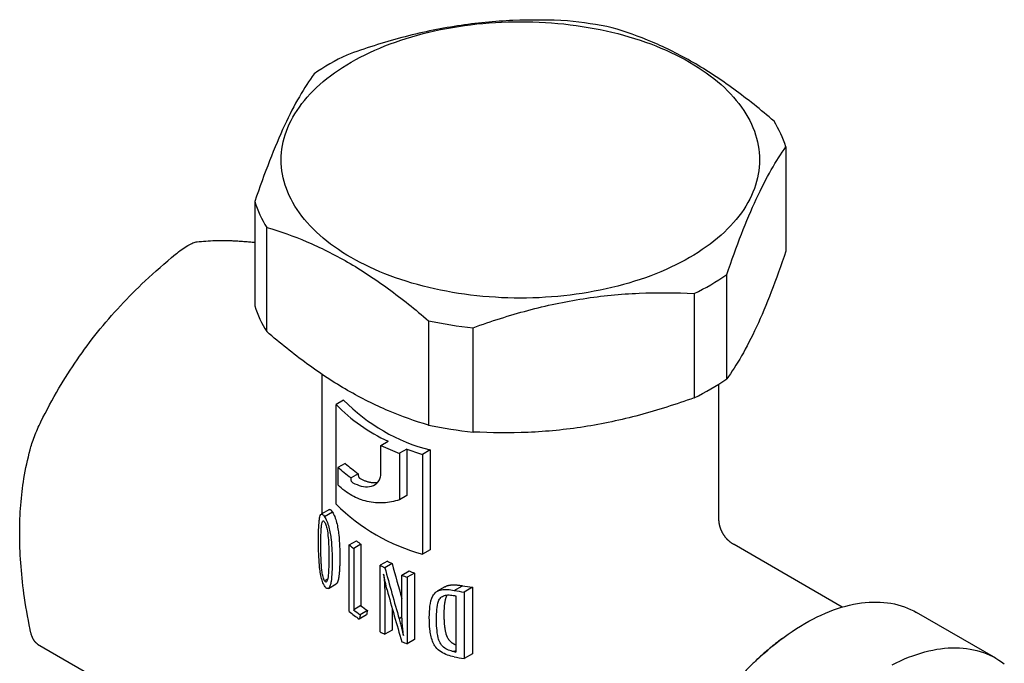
# Model space of a CAD drawing. Header units: millimetres. Extents: x 8 to 293, y 12 to 171.
# Tile 4 of 5: x 242 to 290, y 52 to 83. Entities that reach past the tile are written whole.
import ezdxf

# ---------------------------------------------------------------- set-up
doc = ezdxf.new("R2010")
doc.units = ezdxf.units.MM

msp = doc.modelspace()

# ---------------------------------------------------------------- linework, layer by layer
at = {"color": 7, "linetype": 'Continuous', "lineweight": 30}
for p, q in [((279.374, 76.88), (279.374, 71.762)), ((253.284, 74.201), (253.284, 69.083)), ((253.871, 67.817), (253.871, 72.935)), ((276.466, 65.497), (276.466, 70.615)), ((274.861, 69.689), (274.861, 64.571)), ((261.816, 68.349), (261.816, 63.231)), ((264.008, 62.892), (264.008, 68.01)), ((256.579, 65.728), (256.579, 58.877)), ((276.079, 58.653), (276.079, 65.243)), ((257.648, 64.458), (257.277, 64.245)), ((257.277, 59.345), (257.277, 64.245)), ((259.482, 62.237), (259.837, 62.442)), ((259.477, 60.75), (259.482, 62.237)), ((260.757, 62.054), (260.396, 61.846)), ((260.757, 62.054), (260.757, 59.773)), ((261.89, 62.009), (261.52, 61.795)), ((261.89, 62.009), (261.89, 57.11)), ((260.396, 61.846), (260.396, 59.564)), ((261.52, 61.795), (261.52, 56.896)), ((257.728, 61.352), (257.367, 61.143)), ((257.367, 61.143), (257.367, 60.296)), ((258.366, 60.845), (258.011, 60.639)), ((258.011, 60.563), (258.011, 60.639)), ((258.366, 60.845), (258.366, 60.768)), ((260.757, 59.773), (260.396, 59.564)), ((256.948, 59.09), (256.546, 58.858)), ((257.104, 58.954), (256.712, 58.728)), ((276.079, 58.654), (276.079, 58.653)), ((257.924, 57.347), (258.283, 57.554)), ((257.924, 54.08), (257.924, 57.347)), ((258.497, 57.381), (258.14, 57.175)), ((258.14, 57.175), (258.14, 54.163)), ((258.497, 57.381), (258.497, 54.369)), ((261.89, 57.11), (261.52, 56.896)), ((276.822, 57.363), (276.823, 57.363)), ((282.136, 54.297), (276.823, 57.364)), ((259.794, 56.556), (259.44, 56.352)), ((259.44, 53.086), (259.44, 56.352)), ((260.029, 56.437), (259.675, 56.233)), ((256.862, 55.674), (256.713, 55.588)), ((260.505, 55.864), (260.865, 56.072)), ((260.505, 54.159), (260.505, 55.864)), ((261.132, 55.971), (260.77, 55.762)), ((260.77, 55.762), (260.77, 52.496)), ((261.132, 55.971), (261.132, 52.705)), ((256.898, 55.217), (257.28, 55.438)), ((262.621, 55.294), (262.24, 55.074)), ((263.083, 55.121), (263.481, 55.35)), ((263.969, 55.272), (263.56, 55.036)), ((263.969, 55.272), (263.969, 52.006)), ((259.675, 54.655), (259.675, 52.966)), ((263.165, 54.851), (263.165, 52.093)), ((263.56, 55.036), (263.56, 51.77)), ((258.497, 54.369), (258.14, 54.163)), ((260.029, 54.241), (260.029, 53.171)), ((258.768, 53.914), (258.412, 53.708)), ((258.82, 54.131), (258.465, 53.926)), ((260.513, 53.797), (260.375, 53.718)), ((289.683, 51.787), (285.792, 54.033)), ((260.029, 53.171), (259.675, 52.966)), ((242.61, 52.487), (247.49, 49.67)), ((261.132, 52.705), (260.77, 52.496)), ((263.066, 52.112), (263.165, 52.17)), ((263.969, 52.006), (263.56, 51.77))]:
    msp.add_line(p, q, dxfattribs=at)
at = {"color": 7, "linetype": 'Continuous', "lineweight": 30, "flags": 128}
for points in [[(274.637, 71.451), (274.417, 71.327), (274.191, 71.207), (273.96, 71.09), (273.723, 70.976), (273.482, 70.866), (273.235, 70.76), (272.984, 70.658), (272.728, 70.559), (272.468, 70.464), (272.204, 70.373), (271.935, 70.287), (271.663, 70.204), (271.387, 70.125), (271.108, 70.051), (270.825, 69.981), (270.54, 69.915), (270.251, 69.854), (269.96, 69.797), (269.666, 69.744), (269.37, 69.696), (269.072, 69.652), (268.772, 69.613), (268.47, 69.578), (268.167, 69.548), (267.862, 69.523), (267.557, 69.502), (267.251, 69.485), (266.944, 69.474), (266.636, 69.467), (266.329, 69.465), (266.021, 69.467), (265.714, 69.474), (265.407, 69.485), (265.101, 69.502), (264.795, 69.523), (264.491, 69.548), (264.188, 69.578), (263.886, 69.613), (263.586, 69.652), (263.288, 69.696), (262.992, 69.744), (262.698, 69.797), (262.407, 69.854), (262.118, 69.915), (261.832, 69.981), (261.55, 70.051), (261.27, 70.125), (260.994, 70.204), (260.722, 70.287), (260.454, 70.373), (260.189, 70.464), (259.929, 70.559), (259.674, 70.658), (259.422, 70.76), (259.176, 70.866), (258.934, 70.976), (258.698, 71.09), (258.467, 71.207), (258.241, 71.327), (258.02, 71.451), (257.806, 71.579), (257.597, 71.709), (257.394, 71.842), (257.197, 71.979), (257.007, 72.118), (256.823, 72.261), (256.645, 72.406), (256.474, 72.553), (256.31, 72.704), (256.153, 72.856), (256.003, 73.011), (255.859, 73.168), (255.723, 73.327), (255.595, 73.489), (255.473, 73.652), (255.359, 73.817), (255.253, 73.983), (255.154, 74.152), (255.063, 74.321), (254.979, 74.492), (254.903, 74.664), (254.836, 74.837), (254.776, 75.012), (254.723, 75.187), (254.679, 75.362), (254.643, 75.539), (254.615, 75.716), (254.595, 75.893), (254.583, 76.07), (254.579, 76.248), (254.583, 76.425), (254.595, 76.603), (254.615, 76.78), (254.643, 76.957), (254.679, 77.133), (254.723, 77.309), (254.776, 77.484), (254.836, 77.658), (254.903, 77.831), (254.979, 78.003), (255.063, 78.174), (255.154, 78.344), (255.253, 78.512), (255.359, 78.679), (255.473, 78.843), (255.595, 79.007), (255.723, 79.168), (255.859, 79.327), (256.003, 79.484), (256.153, 79.639), (256.31, 79.792), (256.474, 79.942), (256.645, 80.09), (256.823, 80.235), (257.007, 80.377), (257.197, 80.516), (257.394, 80.653), (257.597, 80.787), (257.806, 80.917), (258.02, 81.044), (258.241, 81.168), (258.467, 81.289), (258.698, 81.406), (258.934, 81.519), (259.176, 81.629), (259.422, 81.735), (259.674, 81.838), (259.929, 81.937), (260.189, 82.031), (260.454, 82.122), (260.722, 82.209), (260.994, 82.292), (261.27, 82.37), (261.55, 82.444), (261.832, 82.514), (262.118, 82.58), (262.407, 82.642), (262.698, 82.699), (262.992, 82.751), (263.288, 82.8), (263.586, 82.843), (263.886, 82.883), (264.188, 82.917), (264.491, 82.947), (264.795, 82.973), (265.101, 82.994), (265.407, 83.01), (265.714, 83.022), (266.021, 83.029), (266.329, 83.031), (266.636, 83.029), (266.944, 83.022), (267.251, 83.01), (267.557, 82.994), (267.862, 82.973), (268.167, 82.947), (268.47, 82.917), (268.772, 82.883), (269.072, 82.843), (269.37, 82.8), (269.666, 82.751), (269.96, 82.699), (270.251, 82.642), (270.54, 82.58), (270.825, 82.514), (271.108, 82.444), (271.387, 82.37), (271.663, 82.292), (271.935, 82.209), (272.204, 82.122), (272.468, 82.031), (272.728, 81.937), (272.984, 81.838), (273.235, 81.735), (273.482, 81.629), (273.723, 81.519), (273.96, 81.406), (274.191, 81.289), (274.417, 81.168), (274.637, 81.044), (274.852, 80.917), (275.061, 80.787), (275.264, 80.653), (275.46, 80.516), (275.651, 80.377), (275.835, 80.235), (276.012, 80.09), (276.183, 79.942), (276.347, 79.792), (276.505, 79.639), (276.655, 79.484), (276.798, 79.327), (276.934, 79.168), (277.063, 79.007), (277.184, 78.843), (277.298, 78.679), (277.405, 78.512), (277.504, 78.344), (277.595, 78.174), (277.678, 78.003), (277.754, 77.831), (277.822, 77.658), (277.882, 77.484), (277.934, 77.309), (277.978, 77.133), (278.014, 76.957), (278.043, 76.78), (278.063, 76.603), (278.075, 76.425), (278.079, 76.248), (278.075, 76.07), (278.063, 75.893), (278.043, 75.716), (278.014, 75.539), (277.978, 75.362), (277.934, 75.187), (277.882, 75.012), (277.822, 74.837), (277.754, 74.664), (277.678, 74.492), (277.595, 74.321), (277.504, 74.152), (277.405, 73.983), (277.298, 73.817), (277.184, 73.652), (277.063, 73.489), (276.934, 73.327), (276.798, 73.168), (276.655, 73.011), (276.505, 72.856), (276.347, 72.704), (276.183, 72.553), (276.012, 72.406), (275.835, 72.261), (275.651, 72.118), (275.46, 71.979), (275.264, 71.842), (275.061, 71.709), (274.852, 71.579), (274.637, 71.451)], [(277.696, 51.475), (277.889, 51.662), (278.084, 51.844), (278.28, 52.021), (278.477, 52.192), (278.676, 52.359), (278.875, 52.52), (279.076, 52.676), (279.277, 52.826), (279.48, 52.97), (279.682, 53.109), (279.886, 53.241), (280.089, 53.368), (280.293, 53.489), (280.496, 53.603), (280.7, 53.711), (280.903, 53.813), (281.106, 53.909), (281.308, 53.998), (281.51, 54.081), (281.71, 54.157), (281.91, 54.226), (282.109, 54.289), (282.306, 54.345), (282.502, 54.394), (282.696, 54.437), (282.889, 54.472), (283.08, 54.501), (283.269, 54.523), (283.456, 54.539), (283.641, 54.547), (283.824, 54.548), (284.004, 54.543), (284.182, 54.531), (284.357, 54.511), (284.529, 54.485), (284.698, 54.452), (284.865, 54.413), (285.028, 54.366), (285.188, 54.313), (285.344, 54.253), (285.497, 54.186), (285.647, 54.113), (285.792, 54.033)], [(284.59, 51.466), (284.794, 51.567), (284.996, 51.663), (285.198, 51.752), (285.4, 51.835), (285.601, 51.911), (285.8, 51.98), (285.999, 52.043), (286.196, 52.099), (286.392, 52.148), (286.587, 52.191), (286.78, 52.226), (286.971, 52.255), (287.16, 52.277), (287.347, 52.293), (287.532, 52.301), (287.714, 52.302), (287.895, 52.297), (288.072, 52.285), (288.247, 52.265), (288.42, 52.239), (288.589, 52.206), (288.755, 52.167), (288.918, 52.12), (289.078, 52.067), (289.235, 52.007), (289.388, 51.94), (289.537, 51.867), (289.683, 51.787), (289.825, 51.701), (289.964, 51.608), (290.098, 51.509)]]:
    msp.add_lwpolyline(points, dxfattribs=at)
at = {"color": 7, "linetype": 'Continuous', "lineweight": 30}
for centre, radius, start, end in [((266.481, 61.797), 21.384, 78.2342, 84.1797), ((263.231, 70.126), 12.509, 115.7503, 124.2443), ((274.282, 75.286), 5.336, 17.3872, 32.4097), ((258.376, 75.795), 5.336, 197.3872, 212.4097), ((269.427, 80.956), 12.509, 295.7503, 304.2443), ((258.376, 70.677), 5.336, 197.3872, 212.4097), ((266.177, 89.284), 21.384, 258.2342, 264.1797), ((269.427, 75.838), 12.509, 295.7503, 304.2443), ((264.146, 70.816), 9.091, 224.3716, 255.6338), ((263.221, 69.966), 8.25, 223.9057, 245.7827), ((266.177, 84.166), 21.384, 258.2342, 264.1797), ((264.82, 73.455), 12.424, 244.5524, 249.1399), ((265.44, 74.599), 13.391, 249.5283, 252.9743), ((264.018, 66.124), 9.56, 225.157, 254.8484), ((262.818, 62.934), 7.037, 229.8695, 232.112), ((262.703, 63.127), 7.5, 230.4183, 232.529), ((264.358, 65.74), 10.599, 242.3539, 243.7755), ((264.475, 65.537), 10.128, 242.4719, 243.9622), ((265.159, 67.542), 12.571, 248.2744, 249.5654), ((265.266, 67.342), 12.1, 248.6695, 250.019), ((266.205, 70.808), 15.696, 260.0059, 261.8101), ((266.156, 71.074), 16.247, 259.0969, 260.805), ((266.121, 70.628), 16.052, 259.1147, 259.3909), ((263.161, 60.365), 7.597, 232.1228, 235.147), ((262.874, 60.077), 7.775, 230.4581, 234.9845), ((263.045, 60.564), 8.065, 232.5387, 235.3947), ((264.358, 62.474), 10.599, 242.3539, 243.7755), ((265.159, 64.276), 12.571, 248.2744, 249.5654), ((266.118, 67.859), 16.039, 259.0301, 259.391), ((266.155, 67.802), 16.241, 259.0563, 260.8052)]:
    msp.add_arc(centre, radius, start, end, dxfattribs=at)
for centre, major_axis, ratio, start_param, end_param in [((266.329, 62.747), (-6.628, 29.975), 0.260834, 1.731883, 1.818637), ((266.329, 62.747), (-6.305, 28.513), 0.260834, 1.735938, 1.798298), ((266.329, 62.028), (-6.627, 29.74), 0.26294, 1.745194, 1.834349), ((266.329, 60.552), (8.609, 27.899), 0.1994, 1.871567, 1.8796), ((266.329, 60.552), (8.189, 26.538), 0.1994, 1.876148, 1.884596)]:
    msp.add_ellipse(centre, major_axis=major_axis, ratio=ratio, start_param=start_param, end_param=end_param, dxfattribs=at)
for points, knots in [([(268.65, 83.071), (267.758, 83.118), (266.862, 83.127), (265.061, 83.051), (264.155, 82.965), (262.331, 82.684), (261.409, 82.488), (259.59, 82.004), (258.69, 81.716), (257.796, 81.393)], [0, 0, 0, 0, 0.25, 0.25, 0.5, 0.5, 0.75, 0.75, 1, 1, 1, 1]), ([(278.787, 78.146), (278.134, 78.707), (277.478, 79.234), (276.154, 80.201), (275.487, 80.64), (274.141, 81.417), (273.474, 81.748), (272.151, 82.309), (271.494, 82.54), (270.842, 82.732)], [0, 0, 0, 0, 0.25, 0.25, 0.5, 0.5, 0.75, 0.75, 1, 1, 1, 1]), ([(256.192, 80.466), (255.953, 80.136), (255.713, 79.767), (255.23, 78.929), (254.987, 78.46), (254.499, 77.409), (254.252, 76.823), (253.764, 75.57), (253.523, 74.901), (253.284, 74.201)], [0, 0, 0, 0, 0.25, 0.25, 0.5, 0.5, 0.75, 0.75, 1, 1, 1, 1]), ([(276.466, 70.615), (276.705, 71.314), (276.945, 71.979), (277.427, 73.221), (277.67, 73.798), (278.159, 74.852), (278.406, 75.331), (278.893, 76.178), (279.135, 76.549), (279.374, 76.88)], [0, 0, 0, 0, 0.25, 0.25, 0.5, 0.5, 0.75, 0.75, 1, 1, 1, 1]), ([(253.871, 72.935), (254.523, 72.743), (255.18, 72.512), (256.503, 71.951), (257.17, 71.62), (258.517, 70.843), (259.184, 70.404), (260.507, 69.437), (261.164, 68.91), (261.816, 68.349)], [0, 0, 0, 0, 0.25, 0.25, 0.5, 0.5, 0.75, 0.75, 1, 1, 1, 1]), ([(249.387, 71.613), (249.489, 71.698), (249.592, 71.777), (249.796, 71.922), (249.895, 71.987), (250.082, 72.094), (250.17, 72.138), (250.324, 72.2), (250.392, 72.218), (250.447, 72.225)], [0, 0, 0, 0, 0.25, 0.25, 0.5, 0.5, 0.75, 0.75, 1, 1, 1, 1]), ([(251.338, 72.291), (251.375, 72.292), (251.449, 72.294), (251.562, 72.296), (251.676, 72.296), (251.792, 72.295), (251.909, 72.292), (252.028, 72.289), (252.149, 72.284), (252.273, 72.278), (252.393, 72.271), (252.509, 72.264), (252.622, 72.256), (252.737, 72.248), (252.854, 72.239), (252.972, 72.229), (253.092, 72.219), (253.196, 72.21), (253.261, 72.204), (253.284, 72.202)], [0, 0, 0, 0, 0.064111, 0.128223, 0.192334, 0.256447, 0.320562, 0.384674, 0.448855, 0.513038, 0.577219, 0.633163, 0.68911, 0.745057, 0.801, 0.857021, 0.913042, 0.968917, 1, 1, 1, 1]), ([(279.374, 71.762), (279.135, 71.063), (278.895, 70.398), (278.412, 69.156), (278.17, 68.579), (277.681, 67.525), (277.434, 67.046), (276.947, 66.199), (276.705, 65.828), (276.466, 65.497)], [0, 0, 0, 0, 0.25, 0.25, 0.5, 0.5, 0.75, 0.75, 1, 1, 1, 1]), ([(243.666, 65.04), (243.945, 65.516), (244.241, 65.983), (244.872, 66.9), (245.207, 67.351), (245.915, 68.232), (246.29, 68.664), (247.071, 69.504), (247.478, 69.911), (247.899, 70.306)], [0, 0, 0, 0, 0.25, 0.25, 0.5, 0.5, 0.75, 0.75, 1, 1, 1, 1]), ([(264.008, 68.01), (264.9, 68.332), (265.795, 68.619), (267.597, 69.099), (268.503, 69.294), (270.326, 69.577), (271.248, 69.666), (273.067, 69.745), (273.968, 69.735), (274.861, 69.689)], [0, 0, 0, 0, 0.25, 0.25, 0.5, 0.5, 0.75, 0.75, 1, 1, 1, 1]), ([(261.816, 63.231), (261.164, 63.423), (260.507, 63.654), (259.184, 64.215), (258.517, 64.546), (257.17, 65.323), (256.503, 65.762), (255.18, 66.729), (254.523, 67.256), (253.871, 67.817)], [0, 0, 0, 0, 0.25, 0.25, 0.5, 0.5, 0.75, 0.75, 1, 1, 1, 1]), ([(274.861, 64.571), (273.97, 64.248), (273.074, 63.962), (271.272, 63.481), (270.367, 63.287), (268.543, 63.003), (267.621, 62.914), (265.802, 62.835), (264.901, 62.845), (264.008, 62.892)], [0, 0, 0, 0, 0.25, 0.25, 0.5, 0.5, 0.75, 0.75, 1, 1, 1, 1]), ([(242.245, 62.021), (242.268, 62.113), (242.298, 62.214), (242.37, 62.435), (242.413, 62.552), (242.506, 62.793), (242.557, 62.917), (242.664, 63.157), (242.72, 63.276), (242.775, 63.388)], [0, 0, 0, 0, 0.25, 0.25, 0.5, 0.5, 0.75, 0.75, 1, 1, 1, 1]), ([(241.946, 54.964), (241.876, 55.47), (241.823, 55.976), (241.753, 56.97), (241.736, 57.458), (241.736, 58.404), (241.753, 58.862), (241.823, 59.751), (241.876, 60.183), (241.946, 60.608)], [0, 0, 0, 0, 0.25, 0.25, 0.5, 0.5, 0.75, 0.75, 1, 1, 1, 1]), ([(258.099, 60.405), (258.09, 60.409), (258.081, 60.416), (258.073, 60.424), (258.064, 60.432), (258.056, 60.441), (258.049, 60.452), (258.041, 60.463), (258.034, 60.475), (258.029, 60.487), (258.023, 60.5), (258.019, 60.513), (258.016, 60.525), (258.013, 60.538), (258.011, 60.551), (258.011, 60.563)], [0, 0, 0, 0, 0.0000406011, 0.0000406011, 0.0000406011, 0.0000812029, 0.0000812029, 0.0000812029, 0.0001217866, 0.0001217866, 0.0001217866, 0.0001622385, 0.0001622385, 0.0001622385, 0.0002054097, 0.0002054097, 0.0002054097, 0.0002054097]), ([(258.099, 60.405), (258.235, 60.337), (258.375, 60.275), (258.655, 60.204), (258.794, 60.196), (259.054, 60.238), (259.178, 60.289), (259.327, 60.42), (259.37, 60.475), (259.433, 60.604), (259.456, 60.677), (259.477, 60.75)], [0, 0, 0, 0, 0.25, 0.25, 0.5, 0.5, 0.75, 0.75, 0.875, 0.875, 1, 1, 1, 1]), ([(258.366, 60.768), (258.366, 60.757), (258.368, 60.745), (258.371, 60.733), (258.373, 60.721), (258.378, 60.708), (258.383, 60.696), (258.388, 60.683), (258.395, 60.671), (258.402, 60.66), (258.409, 60.649), (258.417, 60.639), (258.426, 60.631), (258.435, 60.622), (258.444, 60.615), (258.454, 60.61)], [0, 0, 0, 0, 0.000040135, 0.000040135, 0.000040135, 0.0000802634, 0.0000802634, 0.0000802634, 0.0001204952, 0.0001204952, 0.0001204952, 0.0001609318, 0.0001609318, 0.0001609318, 0.000205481, 0.000205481, 0.000205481, 0.000205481]), ([(258.454, 60.61), (258.477, 60.598), (258.525, 60.574), (258.593, 60.543), (258.658, 60.515), (258.718, 60.491), (258.776, 60.471), (258.832, 60.453), (258.887, 60.439), (258.941, 60.427), (258.99, 60.419), (259.036, 60.414), (259.079, 60.41), (259.126, 60.409), (259.176, 60.41), (259.23, 60.414), (259.282, 60.421), (259.315, 60.428), (259.332, 60.432)], [0, 0, 0, 0, 0.08158, 0.163157, 0.232315, 0.301471, 0.364686, 0.4279, 0.48839, 0.548879, 0.606434, 0.655193, 0.703963, 0.752723, 0.814972, 0.877221, 0.940502, 1, 1, 1, 1]), ([(260.396, 59.564), (260.136, 59.479), (259.872, 59.428), (259.474, 59.407), (259.34, 59.409), (259.073, 59.431), (258.939, 59.453), (258.546, 59.544), (258.294, 59.643), (257.811, 59.914), (257.579, 60.089), (257.367, 60.296)], [0, 0, 0, 0, 0.25, 0.25, 0.375, 0.375, 0.5, 0.5, 0.75, 0.75, 1, 1, 1, 1]), ([(256.948, 59.089), (256.95, 59.091), (256.956, 59.094), (256.965, 59.096), (256.977, 59.095), (256.99, 59.09), (257.003, 59.082), (257.016, 59.072), (257.028, 59.06), (257.04, 59.047), (257.052, 59.032), (257.065, 59.014), (257.078, 58.994), (257.091, 58.974), (257.1, 58.961), (257.104, 58.954)], [0, 0, 0, 0, 0.057978, 0.145497, 0.233316, 0.32126, 0.409121, 0.496676, 0.568667, 0.640709, 0.712697, 0.786516, 0.860403, 0.934277, 1, 1, 1, 1]), ([(256.413, 57.584), (256.413, 57.758), (256.415, 57.928), (256.425, 58.254), (256.433, 58.408), (256.456, 58.611), (256.465, 58.674), (256.491, 58.779), (256.508, 58.822), (256.55, 58.867), (256.577, 58.871), (256.624, 58.84), (256.641, 58.824), (256.675, 58.783), (256.694, 58.756), (256.712, 58.728)], [0, 0, 0, 0, 0.25, 0.25, 0.5, 0.5, 0.625, 0.625, 0.75, 0.75, 0.875, 0.875, 0.9375, 0.9375, 1, 1, 1, 1]), ([(256.526, 57.348), (256.527, 57.621), (256.53, 57.89), (256.549, 58.193), (256.554, 58.251), (256.567, 58.36), (256.575, 58.41), (256.598, 58.493), (256.614, 58.524), (256.646, 58.535), (256.658, 58.532), (256.684, 58.513), (256.698, 58.493), (256.713, 58.472)], [0, 0, 0, 0, 0.5, 0.5, 0.625, 0.625, 0.75, 0.75, 0.875, 0.875, 0.9375, 0.9375, 1, 1, 1, 1]), ([(256.712, 58.728), (256.73, 58.698), (256.749, 58.667), (256.786, 58.596), (256.805, 58.557), (256.86, 58.426), (256.894, 58.326), (256.949, 58.122), (256.971, 58.017), (257.007, 57.815), (257.02, 57.716), (257.053, 57.424), (257.065, 57.238), (257.08, 56.877), (257.082, 56.702), (257.082, 56.529)], [0, 0, 0, 0, 0.0625, 0.0625, 0.125, 0.125, 0.25, 0.25, 0.375, 0.375, 0.5, 0.5, 0.75, 0.75, 1, 1, 1, 1]), ([(257.104, 58.954), (257.121, 58.924), (257.138, 58.893), (257.173, 58.822), (257.191, 58.782), (257.243, 58.652), (257.275, 58.553), (257.329, 58.348), (257.35, 58.243), (257.384, 58.039), (257.398, 57.94), (257.43, 57.646), (257.441, 57.46), (257.456, 57.095), (257.458, 56.92), (257.459, 56.746)], [0, 0, 0, 0, 0.0625, 0.0625, 0.125, 0.125, 0.25, 0.25, 0.375, 0.375, 0.5, 0.5, 0.75, 0.75, 1, 1, 1, 1]), ([(276.823, 57.364), (276.812, 57.37), (276.787, 57.385), (276.751, 57.408), (276.715, 57.432), (276.682, 57.456), (276.652, 57.479), (276.624, 57.501), (276.599, 57.522), (276.577, 57.541), (276.559, 57.558), (276.542, 57.574), (276.528, 57.587), (276.515, 57.6), (276.504, 57.611), (276.493, 57.623), (276.482, 57.634), (276.464, 57.654), (276.439, 57.682), (276.413, 57.713), (276.393, 57.738), (276.378, 57.757), (276.363, 57.779), (276.346, 57.802), (276.328, 57.828), (276.31, 57.856), (276.293, 57.884), (276.277, 57.911), (276.262, 57.937), (276.247, 57.965), (276.233, 57.994), (276.218, 58.024), (276.205, 58.053), (276.193, 58.082), (276.182, 58.108), (276.173, 58.131), (276.166, 58.151), (276.159, 58.171), (276.153, 58.188), (276.148, 58.204), (276.144, 58.217), (276.141, 58.228), (276.138, 58.236), (276.136, 58.245), (276.133, 58.256), (276.129, 58.269), (276.125, 58.284), (276.121, 58.301), (276.117, 58.318), (276.113, 58.337), (276.108, 58.357), (276.104, 58.379), (276.1, 58.401), (276.097, 58.422), (276.094, 58.442), (276.092, 58.458), (276.09, 58.472), (276.088, 58.483), (276.088, 58.492), (276.087, 58.498), (276.087, 58.501), (276.086, 58.505), (276.086, 58.512), (276.085, 58.521), (276.084, 58.533), (276.083, 58.547), (276.081, 58.565), (276.08, 58.585), (276.079, 58.609), (276.079, 58.632), (276.079, 58.647), (276.079, 58.654)], [0, 0, 0, 0, 0.025335, 0.05541, 0.083678, 0.110109, 0.134673, 0.157349, 0.178117, 0.196962, 0.212927, 0.227172, 0.239694, 0.250511, 0.260683, 0.270792, 0.280839, 0.290823, 0.321778, 0.352079, 0.367283, 0.382676, 0.399534, 0.417964, 0.437961, 0.459519, 0.482631, 0.500787, 0.519788, 0.539626, 0.560294, 0.581782, 0.602988, 0.622741, 0.641046, 0.656257, 0.670311, 0.683215, 0.694974, 0.705594, 0.71492, 0.722272, 0.726341, 0.732276, 0.740605, 0.750325, 0.760714, 0.77179, 0.783563, 0.796045, 0.80924, 0.823153, 0.837785, 0.851858, 0.864197, 0.874819, 0.883735, 0.890958, 0.896498, 0.900364, 0.901703, 0.903739, 0.908127, 0.914111, 0.921682, 0.930831, 0.942314, 0.955557, 0.97054, 0.987235, 1, 1, 1, 1]), ([(256.713, 58.472), (256.727, 58.448), (256.741, 58.423), (256.769, 58.359), (256.782, 58.322), (256.817, 58.207), (256.834, 58.125), (256.874, 57.885), (256.887, 57.738), (256.908, 57.447), (256.913, 57.307), (256.92, 57.032), (256.921, 56.897), (256.921, 56.764)], [0, 0, 0, 0, 0.0625, 0.0625, 0.125, 0.125, 0.25, 0.25, 0.5, 0.5, 0.75, 0.75, 1, 1, 1, 1]), ([(256.712, 55.335), (256.693, 55.366), (256.675, 55.397), (256.641, 55.469), (256.624, 55.509), (256.576, 55.643), (256.55, 55.743), (256.507, 55.954), (256.491, 56.059), (256.465, 56.27), (256.456, 56.372), (256.433, 56.67), (256.424, 56.862), (256.415, 57.231), (256.413, 57.409), (256.413, 57.584)], [0, 0, 0, 0, 0.0625, 0.0625, 0.125, 0.125, 0.25, 0.25, 0.375, 0.375, 0.5, 0.5, 0.75, 0.75, 1, 1, 1, 1]), ([(256.713, 55.588), (256.698, 55.612), (256.684, 55.638), (256.658, 55.705), (256.645, 55.742), (256.614, 55.86), (256.598, 55.945), (256.575, 56.11), (256.567, 56.19), (256.554, 56.345), (256.549, 56.421), (256.53, 56.794), (256.527, 57.074), (256.526, 57.348)], [0, 0, 0, 0, 0.0625, 0.0625, 0.125, 0.125, 0.25, 0.25, 0.375, 0.375, 0.5, 0.5, 1, 1, 1, 1]), ([(256.921, 56.764), (256.921, 56.488), (256.918, 56.213), (256.89, 55.841), (256.877, 55.723), (256.839, 55.586), (256.821, 55.547), (256.786, 55.528), (256.772, 55.529), (256.744, 55.546), (256.728, 55.566), (256.713, 55.588)], [0, 0, 0, 0, 0.5, 0.5, 0.75, 0.75, 0.875, 0.875, 0.9375, 0.9375, 1, 1, 1, 1]), ([(257.459, 56.746), (257.458, 56.711), (257.458, 56.642), (257.457, 56.539), (257.455, 56.437), (257.453, 56.336), (257.449, 56.243), (257.444, 56.156), (257.44, 56.077), (257.434, 56.006), (257.428, 55.942), (257.422, 55.885), (257.416, 55.83), (257.409, 55.778), (257.4, 55.729), (257.392, 55.683), (257.383, 55.642), (257.374, 55.607), (257.365, 55.577), (257.355, 55.549), (257.345, 55.525), (257.335, 55.504), (257.326, 55.487), (257.316, 55.471), (257.305, 55.458), (257.294, 55.447), (257.285, 55.44), (257.281, 55.438), (257.28, 55.438)], [0, 0, 0, 0, 0.064075, 0.128165, 0.19225, 0.256318, 0.320374, 0.37331, 0.42625, 0.479182, 0.519115, 0.559059, 0.598996, 0.638918, 0.675989, 0.71307, 0.750139, 0.778404, 0.806693, 0.834977, 0.863236, 0.885404, 0.907578, 0.929738, 0.95239, 0.97506, 0.997714, 1, 1, 1, 1]), ([(257.082, 56.529), (257.082, 56.357), (257.08, 56.186), (257.064, 55.859), (257.053, 55.702), (257.02, 55.491), (257.006, 55.425), (256.971, 55.313), (256.949, 55.264), (256.908, 55.222), (256.892, 55.212), (256.86, 55.205), (256.842, 55.208), (256.806, 55.226), (256.787, 55.24), (256.749, 55.281), (256.731, 55.308), (256.712, 55.335)], [0, 0, 0, 0, 0.25, 0.25, 0.5, 0.5, 0.625, 0.625, 0.75, 0.75, 0.8125, 0.8125, 0.875, 0.875, 0.9375, 0.9375, 1, 1, 1, 1]), ([(259.778, 55.151), (259.761, 55.216), (259.747, 55.28), (259.718, 55.408), (259.705, 55.472), (259.665, 55.664), (259.637, 55.792), (259.611, 55.92)], [0, 0, 0, 0, 0.25, 0.25, 0.5, 0.5, 1, 1, 1, 1]), ([(259.611, 55.92), (259.621, 55.812), (259.632, 55.705), (259.649, 55.491), (259.655, 55.385), (259.67, 55.069), (259.673, 54.862), (259.675, 54.655)], [0, 0, 0, 0, 0.25, 0.25, 0.5, 0.5, 1, 1, 1, 1]), ([(261.856, 53.788), (261.857, 53.975), (261.864, 54.162), (261.912, 54.522), (261.949, 54.699), (262.073, 54.926), (262.125, 54.995), (262.269, 55.098), (262.355, 55.132), (262.548, 55.168), (262.651, 55.171), (262.865, 55.158), (262.974, 55.14), (263.083, 55.121)], [0, 0, 0, 0, 0.25, 0.25, 0.5, 0.5, 0.625, 0.625, 0.75, 0.75, 0.875, 0.875, 1, 1, 1, 1]), ([(262.621, 55.294), (262.626, 55.296), (262.64, 55.305), (262.668, 55.319), (262.707, 55.336), (262.751, 55.351), (262.795, 55.364), (262.837, 55.373), (262.878, 55.38), (262.92, 55.385), (262.967, 55.39), (263.02, 55.392), (263.08, 55.393), (263.143, 55.391), (263.208, 55.386), (263.276, 55.38), (263.344, 55.371), (263.412, 55.361), (263.458, 55.354), (263.481, 55.35)], [0, 0, 0, 0, 0.020674, 0.063089, 0.121749, 0.180463, 0.239116, 0.287716, 0.336362, 0.385017, 0.433629, 0.500219, 0.566864, 0.633484, 0.706707, 0.779987, 0.853334, 0.926703, 1, 1, 1, 1]), ([(262.208, 53.737), (262.209, 53.884), (262.213, 54.031), (262.241, 54.318), (262.262, 54.458), (262.335, 54.652), (262.367, 54.714), (262.462, 54.812), (262.525, 54.849), (262.669, 54.892), (262.751, 54.898), (262.917, 54.893), (263.003, 54.88), (263.089, 54.865)], [0, 0, 0, 0, 0.25, 0.25, 0.5, 0.5, 0.625, 0.625, 0.75, 0.75, 0.875, 0.875, 1, 1, 1, 1]), ([(262.589, 53.957), (262.589, 53.997), (262.59, 54.058), (262.592, 54.139), (262.594, 54.2), (262.597, 54.26), (262.601, 54.32), (262.606, 54.38), (262.613, 54.446), (262.622, 54.511), (262.632, 54.576), (262.642, 54.627), (262.652, 54.672), (262.663, 54.716), (262.675, 54.756), (262.688, 54.793), (262.699, 54.824), (262.714, 54.857), (262.725, 54.881), (262.732, 54.893), (262.733, 54.894)], [0, 0, 0, 0, 0.123943, 0.185927, 0.24791, 0.309972, 0.372034, 0.434143, 0.496253, 0.578887, 0.640937, 0.703033, 0.744386, 0.785759, 0.848766, 0.880331, 0.911894, 0.954511, 0.997211, 1, 1, 1, 1]), ([(260.375, 53.718), (260.398, 53.635), (260.421, 53.553), (260.442, 53.471), (260.464, 53.389), (260.484, 53.308), (260.504, 53.226), (260.531, 53.119), (260.556, 53.013), (260.58, 52.906)], [0, 0, 0, 0, 0.0002802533, 0.0002802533, 0.0002802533, 0.0005605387, 0.0005605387, 0.0005605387, 0.0009273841, 0.0009273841, 0.0009273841, 0.0009273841]), ([(260.58, 52.906), (260.558, 53.118), (260.538, 53.33), (260.513, 53.747), (260.507, 53.954), (260.505, 54.159)], [0, 0, 0, 0, 0.5, 0.5, 1, 1, 1, 1]), ([(263.072, 51.857), (262.961, 51.88), (262.851, 51.907), (262.635, 51.986), (262.528, 52.036), (262.333, 52.165), (262.244, 52.245), (262.139, 52.379), (262.107, 52.427), (262.054, 52.524), (262.034, 52.573), (261.977, 52.722), (261.95, 52.822), (261.909, 53.019), (261.894, 53.117), (261.863, 53.407), (261.856, 53.598), (261.856, 53.788)], [0, 0, 0, 0, 0.125, 0.125, 0.25, 0.25, 0.375, 0.375, 0.4375, 0.4375, 0.5, 0.5, 0.625, 0.625, 0.75, 0.75, 1, 1, 1, 1]), ([(263.066, 52.112), (262.976, 52.132), (262.888, 52.155), (262.715, 52.225), (262.63, 52.273), (262.485, 52.396), (262.426, 52.47), (262.341, 52.627), (262.315, 52.708), (262.253, 52.95), (262.235, 53.109), (262.212, 53.425), (262.208, 53.581), (262.208, 53.737)], [0, 0, 0, 0, 0.125, 0.125, 0.25, 0.25, 0.375, 0.375, 0.5, 0.5, 0.75, 0.75, 1, 1, 1, 1]), ([(263.165, 52.428), (263.163, 52.428), (263.147, 52.435), (263.12, 52.448), (263.084, 52.466), (263.052, 52.485), (263.019, 52.504), (262.988, 52.525), (262.957, 52.548), (262.926, 52.574), (262.895, 52.603), (262.863, 52.635), (262.835, 52.669), (262.808, 52.704), (262.784, 52.741), (262.762, 52.779), (262.742, 52.819), (262.725, 52.859), (262.71, 52.9), (262.696, 52.941), (262.682, 52.989), (262.668, 53.044), (262.655, 53.105), (262.643, 53.166), (262.632, 53.233), (262.622, 53.308), (262.613, 53.389), (262.604, 53.484), (262.597, 53.592), (262.592, 53.714), (262.589, 53.836), (262.589, 53.916), (262.589, 53.957)], [0, 0, 0, 0, 0.003221, 0.02685, 0.045807, 0.064775, 0.083736, 0.103148, 0.122574, 0.14197, 0.165076, 0.188271, 0.211494, 0.234684, 0.257785, 0.28201, 0.306271, 0.330519, 0.355375, 0.380243, 0.405103, 0.441759, 0.478434, 0.515125, 0.551801, 0.601142, 0.650491, 0.699835, 0.774865, 0.849908, 0.924959, 1, 1, 1, 1]), ([(242.61, 52.488), (242.609, 52.488), (242.6, 52.493), (242.584, 52.504), (242.561, 52.521), (242.539, 52.54), (242.517, 52.562), (242.495, 52.586), (242.474, 52.613), (242.453, 52.643), (242.432, 52.674), (242.413, 52.707), (242.394, 52.742), (242.377, 52.778), (242.36, 52.815), (242.344, 52.854), (242.328, 52.896), (242.313, 52.939), (242.299, 52.984), (242.285, 53.033), (242.271, 53.087), (242.257, 53.145), (242.249, 53.185), (242.245, 53.205)], [0, 0, 0, 0, 0.005263, 0.054876, 0.103176, 0.15152, 0.199863, 0.248162, 0.297947, 0.34778, 0.397614, 0.447399, 0.494384, 0.541408, 0.588434, 0.635419, 0.683728, 0.732078, 0.78043, 0.82874, 0.885815, 0.942923, 1, 1, 1, 1]), ([(279.208, 52.775), (279.206, 52.774), (279.179, 52.754), (279.127, 52.715), (279.052, 52.658), (278.977, 52.6), (278.902, 52.542), (278.827, 52.482), (278.753, 52.423), (278.678, 52.362), (278.604, 52.301), (278.53, 52.239), (278.457, 52.177), (278.383, 52.113), (278.31, 52.049), (278.237, 51.985), (278.164, 51.92), (278.092, 51.854), (278.02, 51.788), (277.948, 51.72), (277.876, 51.653), (277.804, 51.584), (277.733, 51.515), (277.662, 51.446), (277.592, 51.376), (277.521, 51.305), (277.451, 51.233), (277.381, 51.161), (277.312, 51.089), (277.243, 51.015), (277.174, 50.942), (277.105, 50.867), (277.037, 50.792), (276.969, 50.717), (276.901, 50.641), (276.834, 50.564), (276.766, 50.487), (276.7, 50.409), (276.633, 50.33), (276.567, 50.251), (276.501, 50.171), (276.436, 50.091), (276.37, 50.01), (276.305, 49.929), (276.241, 49.847), (276.176, 49.764), (276.112, 49.681), (276.049, 49.597), (275.985, 49.513), (275.924, 49.431), (275.866, 49.351), (275.81, 49.274), (275.755, 49.197), (275.699, 49.119), (275.645, 49.041), (275.59, 48.963), (275.536, 48.884), (275.483, 48.805), (275.429, 48.726), (275.377, 48.646), (275.324, 48.567), (275.272, 48.487), (275.221, 48.407), (275.17, 48.327), (275.12, 48.246), (275.07, 48.167), (275.021, 48.087), (274.974, 48.009), (274.929, 47.934), (274.889, 47.868), (274.855, 47.809), (274.821, 47.751), (274.779, 47.68), (274.741, 47.613), (274.705, 47.549), (274.675, 47.495), (274.639, 47.431), (274.601, 47.363), (274.562, 47.291), (274.521, 47.217), (274.481, 47.141), (274.439, 47.063), (274.398, 46.984), (274.356, 46.904), (274.314, 46.822), (274.273, 46.74), (274.231, 46.657), (274.19, 46.573), (274.149, 46.489), (274.108, 46.404), (274.067, 46.318), (274.027, 46.232), (273.987, 46.146), (273.947, 46.059), (273.908, 45.972), (273.869, 45.884), (273.831, 45.797), (273.793, 45.708), (273.755, 45.62), (273.718, 45.531), (273.681, 45.442), (273.645, 45.353), (273.609, 45.264), (273.574, 45.174), (273.539, 45.084), (273.505, 44.994), (273.471, 44.904), (273.438, 44.814), (273.405, 44.723), (273.373, 44.633), (273.341, 44.542), (273.31, 44.451), (273.28, 44.36), (273.249, 44.269), (273.22, 44.178), (273.191, 44.087), (273.162, 43.996), (273.135, 43.905), (273.107, 43.813), (273.08, 43.722), (273.054, 43.63), (273.029, 43.539), (273.004, 43.447), (272.979, 43.356), (272.955, 43.264), (272.932, 43.173), (272.909, 43.081), (272.887, 42.99), (272.866, 42.898), (272.845, 42.807), (272.825, 42.716), (272.805, 42.624), (272.786, 42.533), (272.767, 42.442), (272.75, 42.351), (272.732, 42.26), (272.716, 42.169), (272.7, 42.078), (272.685, 41.987), (272.67, 41.896), (272.656, 41.806), (272.642, 41.715), (272.63, 41.625), (272.618, 41.535), (272.606, 41.444), (272.595, 41.357), (272.589, 41.299), (272.586, 41.272)], [0, 0, 0, 0, 0.000485, 0.007919, 0.015352, 0.022784, 0.030216, 0.037647, 0.045077, 0.052506, 0.059935, 0.067363, 0.074791, 0.082217, 0.089644, 0.09707, 0.104496, 0.111921, 0.119346, 0.126772, 0.134197, 0.141623, 0.149049, 0.156476, 0.163903, 0.171331, 0.178761, 0.186191, 0.193623, 0.201057, 0.208493, 0.215931, 0.223372, 0.230815, 0.238262, 0.245712, 0.253167, 0.260626, 0.26809, 0.275559, 0.283034, 0.290517, 0.298006, 0.305505, 0.313012, 0.320529, 0.328058, 0.3356, 0.343156, 0.350728, 0.357526, 0.364323, 0.371117, 0.377909, 0.384698, 0.391484, 0.398266, 0.405044, 0.411818, 0.418585, 0.425346, 0.432097, 0.438836, 0.445558, 0.452257, 0.458921, 0.465526, 0.472024, 0.478293, 0.484184, 0.48835, 0.492691, 0.498408, 0.505952, 0.50895, 0.513936, 0.519107, 0.524652, 0.530441, 0.536419, 0.542545, 0.548789, 0.55513, 0.561549, 0.568035, 0.574577, 0.581167, 0.587799, 0.594467, 0.601168, 0.607897, 0.614652, 0.621429, 0.628228, 0.635045, 0.641879, 0.64873, 0.655594, 0.662473, 0.669364, 0.676266, 0.683179, 0.690103, 0.697036, 0.703978, 0.710929, 0.717888, 0.724854, 0.731828, 0.738809, 0.745797, 0.752791, 0.759792, 0.766798, 0.773811, 0.780828, 0.787852, 0.79488, 0.801914, 0.808952, 0.815996, 0.823044, 0.830097, 0.837154, 0.844216, 0.851281, 0.858352, 0.865426, 0.872504, 0.879587, 0.886673, 0.893763, 0.900857, 0.907955, 0.915056, 0.922161, 0.92927, 0.936382, 0.943497, 0.950616, 0.957738, 0.964864, 0.971992, 0.979124, 0.986258, 0.993396, 1, 1, 1, 1])]:
    msp.add_open_spline(points, degree=3, knots=knots, dxfattribs=at)
for points in [[(250.447, 72.225), (250.724, 72.257), (251.019, 72.28), (251.338, 72.291)], [(247.899, 70.306), (248.38, 70.756), (248.877, 71.191), (249.387, 71.613)], [(242.775, 63.388), (243.052, 63.945), (243.347, 64.496), (243.666, 65.04)], [(241.946, 60.608), (242.027, 61.094), (242.128, 61.564), (242.245, 62.021)], [(258.011, 60.639), (257.782, 60.801), (257.567, 60.969), (257.367, 61.143)], [(257.728, 61.352), (257.925, 61.176), (258.138, 61.007), (258.366, 60.845)], [(242.245, 53.205), (242.128, 53.797), (242.027, 54.384), (241.946, 54.964)]]:
    msp.add_open_spline(points, degree=3, dxfattribs=at)

doc.saveas('drawing.dxf')
